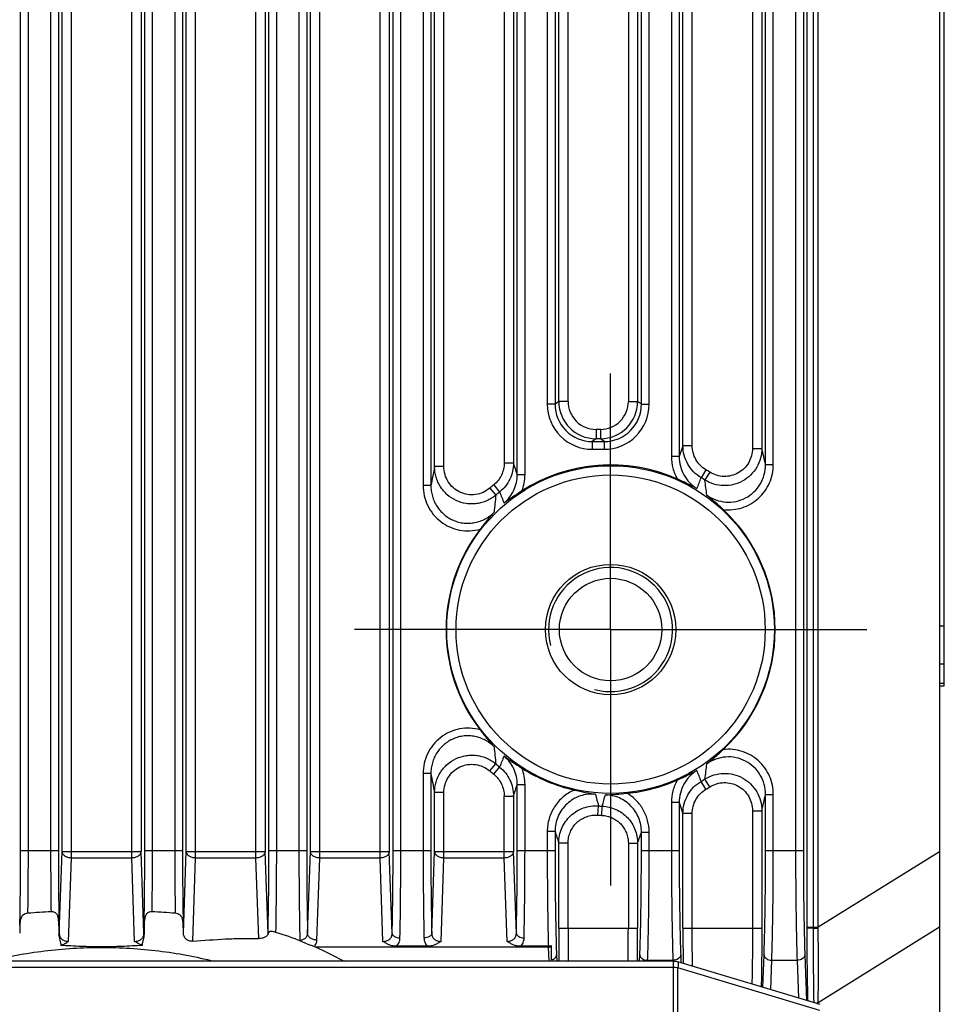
# Model space of a CAD drawing. Header units: millimetres. Extents: x 29 to 359, y 24 to 268.
# Tile 13 of 17: x 329 to 358, y 170 to 202. Entities that reach past the tile are written whole.
import ezdxf

# ---------------------------------------------------------------- set-up
doc = ezdxf.new("R2010")
doc.units = ezdxf.units.MM
doc.header["$LTSCALE"] = 23.1
doc.layers.add('00_COMPONENTS', color=7, linetype='CONTINUOUS')
doc.layers.add('03_ALL_AXES', color=7, linetype='CONTINUOUS')

msp = doc.modelspace()

# ---------------------------------------------------------------- linework, layer by layer
at = {"layer": '00_COMPONENTS'}
for p, q in [((358.18, 239.262), (358.18, 163.262)), ((354.27, 172.742), (354.27, 233.7)), ((330.21, 174.971), (330.21, 232.378)), ((332.151, 174.971), (332.151, 232.378)), ((334.21, 174.971), (334.21, 232.378)), ((336.151, 174.971), (336.151, 232.378)), ((338.21, 174.971), (338.21, 232.378)), ((340.151, 174.971), (340.151, 232.378)), ((354.115, 172.742), (354.115, 232.382)), ((329.91, 175.184), (329.91, 231.675)), ((332.451, 231.675), (332.451, 175.184)), ((333.91, 175.184), (333.91, 231.675)), ((336.451, 231.675), (336.451, 175.184)), ((337.91, 175.184), (337.91, 231.675)), ((340.451, 231.675), (340.451, 175.184)), ((353.911, 172.742), (353.911, 231.717)), ((328.572, 175.212), (328.572, 225.487)), ((328.822, 175.212), (328.822, 225.487)), ((329.539, 225.487), (329.539, 175.212)), ((329.789, 225.487), (329.789, 175.212)), ((332.572, 175.212), (332.572, 225.487)), ((332.822, 175.212), (332.822, 225.487)), ((333.539, 225.487), (333.539, 175.212)), ((333.789, 225.487), (333.789, 175.212)), ((336.572, 175.212), (336.572, 225.487)), ((336.822, 175.212), (336.822, 225.487)), ((337.539, 225.487), (337.539, 175.212)), ((337.789, 225.487), (337.789, 175.212)), ((340.572, 175.212), (340.572, 225.487)), ((340.822, 175.212), (340.822, 225.487)), ((353.539, 225.487), (353.539, 175.212)), ((353.789, 225.487), (353.789, 175.212)), ((358.33, 180.514), (358.33, 221.941)), ((341.539, 215.69), (341.539, 186.975)), ((341.789, 215.69), (341.789, 186.975)), ((341.91, 187.581), (341.91, 215.084)), ((342.21, 187.581), (342.21, 215.084)), ((344.572, 187.326), (344.572, 215.338)), ((344.822, 187.326), (344.822, 215.338)), ((344.151, 214.966), (344.151, 187.699)), ((344.451, 214.966), (344.451, 187.699)), ((349.539, 214.762), (349.539, 187.903)), ((349.789, 214.762), (349.789, 187.903)), ((352.572, 187.648), (352.572, 215.016)), ((352.822, 187.648), (352.822, 215.016)), ((352.151, 214.496), (352.151, 188.168)), ((352.451, 214.496), (352.451, 188.168)), ((349.91, 188.255), (349.91, 214.409)), ((350.21, 188.255), (350.21, 214.409)), ((345.539, 213.077), (345.539, 189.588)), ((345.789, 213.077), (345.789, 189.588)), ((345.91, 189.679), (345.91, 212.986)), ((346.21, 189.679), (346.21, 212.986)), ((348.151, 212.986), (348.151, 189.679)), ((348.451, 212.986), (348.451, 189.679)), ((348.572, 189.588), (348.572, 213.077)), ((348.822, 189.588), (348.822, 213.077)), ((345.789, 189.588), (345.539, 189.588)), ((345.91, 189.679), (345.789, 189.588)), ((346.21, 189.679), (345.91, 189.679)), ((348.151, 189.679), (348.451, 189.679)), ((348.572, 189.588), (348.451, 189.679)), ((348.572, 189.588), (348.822, 189.588)), ((347.251, 188.779), (347.11, 188.779)), ((347.11, 188.779), (347.11, 188.479)), ((347.251, 188.779), (347.251, 188.479)), ((347.11, 188.479), (346.989, 188.389)), ((347.251, 188.479), (347.11, 188.479)), ((347.372, 188.389), (347.251, 188.479)), ((346.989, 188.389), (347.372, 188.389)), ((346.989, 188.389), (346.989, 188.139)), ((346.989, 188.139), (347.372, 188.139)), ((347.372, 188.389), (347.372, 188.139)), ((349.91, 188.255), (349.789, 187.903)), ((350.21, 188.255), (349.91, 188.255)), ((352.151, 188.168), (352.451, 188.168)), ((349.789, 187.903), (349.539, 187.903)), ((342.21, 187.581), (341.91, 187.581)), ((344.151, 187.699), (344.451, 187.699)), ((350.649, 187.48), (350.496, 187.224)), ((352.572, 187.648), (352.822, 187.648)), ((344.572, 187.326), (344.822, 187.326)), ((350.776, 187.402), (350.617, 187.15)), ((341.789, 186.975), (341.539, 186.975)), ((343.688, 186.89), (343.882, 186.663)), ((343.816, 186.996), (344.003, 186.763)), ((358.33, 182.437), (358.18, 182.437)), ((358.33, 181.216), (358.18, 181.216)), ((358.18, 180.603), (358.33, 180.603)), ((358.18, 180.514), (358.33, 180.514)), ((343.688, 177.775), (343.882, 178.002)), ((341.789, 177.69), (341.539, 177.69)), ((341.539, 177.69), (341.539, 175.212)), ((341.789, 177.69), (341.789, 175.212)), ((343.816, 177.669), (344.003, 177.901)), ((344.572, 177.338), (344.822, 177.338)), ((344.572, 175.212), (344.572, 177.338)), ((344.822, 175.212), (344.822, 177.338)), ((350.649, 177.184), (350.496, 177.44)), ((350.776, 177.262), (350.617, 177.515)), ((342.21, 177.084), (341.91, 177.084)), ((341.91, 175.184), (341.91, 177.084)), ((342.21, 174.971), (342.21, 177.084)), ((352.572, 177.016), (352.822, 177.016)), ((352.572, 175.212), (352.572, 177.016)), ((352.822, 175.212), (352.822, 177.016)), ((344.151, 176.966), (344.451, 176.966)), ((344.151, 174.971), (344.151, 176.966)), ((344.451, 176.966), (344.451, 175.184)), ((349.789, 176.762), (349.539, 176.762)), ((349.539, 176.762), (349.539, 175.212)), ((349.789, 176.762), (349.789, 175.212)), ((349.789, 176.762), (349.91, 176.409)), ((347.169, 176.353), (347.189, 176.651)), ((347.296, 176.346), (347.31, 176.644)), ((350.21, 176.409), (349.91, 176.409)), ((349.91, 172.712), (349.91, 176.409)), ((350.21, 172.712), (350.21, 176.409)), ((352.151, 176.496), (352.451, 176.496)), ((352.151, 176.496), (352.151, 172.712)), ((352.451, 176.496), (352.451, 172.712)), ((345.789, 175.829), (345.539, 175.829)), ((345.539, 175.829), (345.539, 175.212)), ((345.789, 175.829), (345.789, 175.212)), ((348.451, 175.445), (348.572, 175.805)), ((348.572, 175.805), (348.822, 175.805)), ((348.572, 175.212), (348.572, 175.805)), ((348.822, 175.212), (348.822, 175.805)), ((346.21, 175.454), (345.91, 175.454)), ((345.91, 172.712), (345.91, 175.454)), ((346.21, 172.712), (346.21, 175.454)), ((348.151, 175.445), (348.451, 175.445)), ((348.151, 175.445), (348.151, 172.712)), ((348.451, 175.445), (348.451, 172.712)), ((328.572, 175.212), (329.789, 175.212)), ((329.818, 172.538), (329.91, 175.184)), ((329.91, 175.184), (332.451, 175.184)), ((332.543, 172.538), (332.451, 175.184)), ((332.572, 175.212), (333.789, 175.212)), ((333.818, 172.551), (333.91, 175.184)), ((333.91, 175.184), (336.451, 175.184)), ((336.543, 172.538), (336.451, 175.184)), ((336.572, 175.212), (337.789, 175.212)), ((337.818, 172.538), (337.91, 175.184)), ((337.91, 175.184), (340.451, 175.184)), ((340.543, 172.538), (340.451, 175.184)), ((340.572, 175.212), (341.789, 175.212)), ((341.818, 172.538), (341.91, 175.184)), ((341.91, 175.184), (344.451, 175.184)), ((344.543, 172.538), (344.451, 175.184)), ((344.572, 175.212), (345.789, 175.212)), ((348.572, 175.212), (349.789, 175.212)), ((352.572, 175.212), (353.789, 175.212)), ((358.18, 175.172), (354.27, 172.742)), ((330.116, 172.286), (330.21, 174.971)), ((332.151, 174.971), (330.21, 174.971)), ((332.245, 172.286), (332.151, 174.971)), ((334.116, 172.29), (334.21, 174.971)), ((336.151, 174.971), (334.21, 174.971)), ((336.242, 172.379), (336.151, 174.971)), ((338.117, 172.326), (338.21, 174.971)), ((340.151, 174.971), (338.21, 174.971)), ((340.245, 172.286), (340.151, 174.971)), ((342.116, 172.286), (342.21, 174.971)), ((344.151, 174.971), (342.21, 174.971)), ((344.245, 172.286), (344.151, 174.971)), ((345.91, 172.712), (348.451, 172.712)), ((349.91, 172.712), (352.451, 172.712)), ((353.911, 172.742), (354.27, 172.742)), ((353.911, 172.711), (353.911, 172.742)), ((354.115, 172.711), (354.27, 172.711)), ((358.18, 172.74), (354.27, 170.31)), ((345.573, 172.1), (338.083, 172.1)), ((341.676, 172.126), (340.684, 172.126)), ((345.574, 172.126), (344.684, 172.126)), ((345.573, 172.1), (345.589, 171.643)), ((345.68, 171.691), (345.68, 172.142)), ((349.607, 171.643), (312.754, 171.643)), ((345.837, 171.853), (345.845, 171.643)), ((348.516, 171.643), (348.523, 171.853)), ((348.772, 171.643), (348.773, 171.676)), ((348.773, 171.676), (349.588, 171.676)), ((349.588, 171.676), (349.589, 171.642)), ((349.607, 154.696), (349.607, 171.643)), ((349.837, 171.853), (349.847, 171.593)), ((352.487, 170.801), (352.523, 171.853)), ((352.74, 170.725), (352.773, 171.676)), ((352.773, 171.676), (353.588, 171.676)), ((353.588, 171.676), (353.63, 170.458)), ((353.837, 171.853), (353.889, 170.381)), ((349.607, 171.443), (312.754, 171.443)), ((354.324, 170.058), (349.751, 171.43)), ((349.751, 154.896), (349.751, 171.43)), ((354.27, 170.266), (354.27, 170.31))]:
    msp.add_line(p, q, dxfattribs=at)
for points in [[(349.751, 171.622), (349.746, 171.624), (349.727, 171.629), (349.708, 171.633), (349.689, 171.636), (349.67, 171.639), (349.651, 171.641), (349.632, 171.642), (349.613, 171.643), (349.607, 171.643)], [(354.328, 170.249), (349.751, 171.622)]]:
    msp.add_lwpolyline(points, dxfattribs=at)
for radius in [5.278, 4.98, 2.1, 1.65]:
    msp.add_circle((347.58, 182.332), radius, dxfattribs=at)
for centre, radius, start, end in [((346.988, 189.588), 1.449, 179.9981, 270.0189), ((346.988, 189.588), 1.199, 179.9864, 270.0377), ((347.11, 189.679), 1.2, 180.0121, 269.9964), ((347.109, 189.679), 0.899, 179.9981, 270.0189), ((347.251, 189.679), 1.2, 270.0036, 359.9879), ((347.252, 189.679), 0.899, 269.9811, 0.0019), ((347.373, 189.588), 1.449, 269.9811, 0.0019), ((347.373, 189.588), 1.199, 269.9623, 0.0136), ((308.142, 177.572), 45.558, 12.7786, 13.4501), ((380.208, 179.608), 39.118, 168.2408, 169.1458), ((227.597, 149.505), 122.937, 17.91711, 18.09974), ((347.58, 182.332), 5.303, 66.0756, 122.5958), ((347.58, 182.332), 5.993, 57.7724, 59.2037), ((343.36, 187.326), 1.462, 338.9092, 0.0095), ((240.708, 229.325), 117.584, 338.83695, 339.01939), ((347.58, 182.332), 5.695, 57.7724, 59.2037), ((347.58, 182.332), 5.993, 128.9122, 130.4983), ((323.69, 183.36), 27.192, 6.9757, 8.011), ((372.177, 183.505), 28.471, 173.6319, 174.7501), ((347.58, 182.332), 5.695, 128.9122, 130.4983), ((437.794, 223.627), 100.775, 201.4569, 201.67722), ((347.58, 182.332), 5.303, 313.177, 46.823), ((347.58, 182.332), 5.303, 142.4173, 217.5827), ((347.58, 182.332), 2, 255, 195), ((371.967, 181.138), 28.26, 185.2458, 186.3723), ((347.58, 182.332), 5.695, 229.5017, 231.0878), ((439.886, 140.211), 103.024, 158.32518, 158.5407), ((323.304, 181.355), 27.582, 351.9963, 353.017), ((379.4, 184.895), 38.295, 190.8444, 191.769), ((347.58, 182.332), 5.993, 229.5017, 231.0878), ((343.36, 177.339), 1.462, 359.9905, 21.0908), ((347.58, 182.332), 5.303, 237.4042, 257.2108), ((243.67, 136.481), 114.409, 20.97808, 21.16558), ((223.896, 216.362), 126.829, 341.90306, 342.08009), ((347.58, 182.332), 5.303, 275.75, 293.9244), ((347.58, 182.332), 5.695, 300.7963, 302.2276), ((388.307, 187.246), 42.461, 193.9243, 194.4496), ((290.099, 193.033), 59.512, 344.01471, 344.37978), ((347.58, 182.332), 5.993, 300.7963, 302.2276), ((307.169, 187.32), 46.558, 346.5571, 347.2142), ((347.58, 182.332), 5.695, 266.0596, 267.2819), ((347.58, 182.332), 5.993, 266.0596, 267.2819), ((486.488, 221.024), 147.78, 197.80794, 197.96089), ((330.684, 150.725), 22.543, 92.8781, 94.7754), ((331.676, 150.725), 22.543, 85.2246, 87.1219), ((353.944, 172.045), 25.407, 178.2851, 178.8596), ((310.121, 172.088), 23.702, 1.1198, 1.7355), ((332.979, 160.47), 12.694, 68.56, 72.4991), ((449.698, 172.698), 103.788, 179.99215, 180.58226), ((433.485, 172.695), 87.275, 179.98895, 180.69071), ((258.72, 172.708), 89.431, 359.31774, 0.00259), ((242.507, 172.709), 105.944, 359.42376, 0.00184), ((453.001, 172.695), 103.091, 179.99039, 180.62381), ((342.587, 172.742), 11.529, 359.8476, 360), ((348.471, 172.694), 5.799, 0.1649, 0.4761), ((336.281, 172.543), 0.263, 352.8213, 359.0569), ((336.625, 172.543), 0.0814, 182.9747, 191.8618), ((337.016, 169.089), 3.194, 70.4936, 71.5495), ((351.297, 170.345), 2.972, 359.335, 359.7697)]:
    msp.add_arc(centre, radius, start, end, dxfattribs=at)
msp.add_ellipse((345.573, 172.277), major_axis=(0.25, 0), ratio=0.706891, start_param=-1.570796, end_param=-1.12586, dxfattribs=at)
for points, knots in [([(350.496, 187.224), (350.407, 187.277), (350.243, 187.406), (350.055, 187.656), (349.937, 187.945), (349.91, 188.152), (349.91, 188.255)], [0, 0, 0, 0, 0.250025, 0.500035, 0.750025, 1, 1, 1, 1]), ([(350.649, 187.48), (350.582, 187.52), (350.459, 187.617), (350.318, 187.805), (350.23, 188.022), (350.21, 188.178), (350.21, 188.255)], [0, 0, 0, 0, 0.249992, 0.499988, 0.74999, 1, 1, 1, 1]), ([(352.451, 188.168), (352.451, 188.062), (352.422, 187.849), (352.298, 187.552), (352.1, 187.298), (351.842, 187.105), (351.542, 186.987), (351.221, 186.953), (350.903, 187.004), (350.707, 187.093), (350.617, 187.15)], [0, 0, 0, 0, 0.124961, 0.249937, 0.374933, 0.499945, 0.624967, 0.749989, 0.875002, 1, 1, 1, 1]), ([(352.151, 188.168), (352.151, 188.089), (352.13, 187.928), (352.037, 187.705), (351.889, 187.513), (351.696, 187.368), (351.471, 187.279), (351.23, 187.253), (350.991, 187.292), (350.844, 187.359), (350.776, 187.402)], [0, 0, 0, 0, 0.125012, 0.250019, 0.375021, 0.500017, 0.625009, 0.750002, 0.874997, 1, 1, 1, 1]), ([(349.539, 187.903), (349.539, 187.777), (349.572, 187.524), (349.668, 187.288), (349.731, 187.179)], [0, 0, 0, 0, 0.500007, 1, 1, 1, 1]), ([(349.789, 187.903), (349.789, 187.801), (349.815, 187.595), (349.929, 187.307), (350.113, 187.058), (350.274, 186.928), (350.361, 186.875)], [0, 0, 0, 0, 0.249991, 0.499988, 0.749991, 1, 1, 1, 1]), ([(343.882, 186.663), (343.839, 186.626), (343.747, 186.558), (343.596, 186.478), (343.436, 186.419), (343.268, 186.384), (343.098, 186.373), (342.871, 186.391), (342.595, 186.475), (342.355, 186.632), (342.195, 186.795), (342.094, 186.932), (342.013, 187.083), (341.954, 187.243), (341.918, 187.41), (341.91, 187.524), (341.91, 187.581)], [0, 0, 0, 0, 0.06253, 0.125066, 0.18761, 0.250159, 0.312714, 0.375271, 0.500066, 0.62485, 0.687392, 0.749927, 0.812454, 0.874974, 0.937488, 1, 1, 1, 1]), ([(343.688, 186.89), (343.624, 186.834), (343.478, 186.741), (343.229, 186.669), (342.97, 186.671), (342.722, 186.747), (342.506, 186.89), (342.339, 187.088), (342.234, 187.324), (342.21, 187.495), (342.21, 187.581)], [0, 0, 0, 0, 0.125005, 0.25, 0.374989, 0.499976, 0.624969, 0.74997, 0.87498, 1, 1, 1, 1]), ([(344.151, 187.699), (344.151, 187.632), (344.136, 187.497), (344.07, 187.306), (343.963, 187.134), (343.868, 187.038), (343.816, 186.996)], [0, 0, 0, 0, 0.250004, 0.500003, 0.749999, 1, 1, 1, 1]), ([(344.451, 187.699), (344.451, 187.61), (344.431, 187.431), (344.342, 187.176), (344.2, 186.947), (344.073, 186.819), (344.003, 186.763)], [0, 0, 0, 0, 0.249972, 0.499959, 0.749967, 1, 1, 1, 1]), ([(350.681, 186.662), (350.77, 186.599), (350.966, 186.494), (351.291, 186.424), (351.623, 186.446), (351.937, 186.558), (352.207, 186.752), (352.414, 187.013), (352.543, 187.319), (352.572, 187.539), (352.572, 187.648)], [0, 0, 0, 0, 0.124997, 0.250001, 0.375008, 0.500015, 0.62502, 0.750019, 0.875011, 1, 1, 1, 1]), ([(351.209, 186.199), (351.31, 186.187), (351.516, 186.185), (351.817, 186.246), (352.099, 186.371), (352.348, 186.552), (352.554, 186.781), (352.707, 187.049), (352.801, 187.342), (352.822, 187.546), (352.822, 187.648)], [0, 0, 0, 0, 0.124995, 0.249989, 0.374983, 0.49998, 0.62498, 0.749983, 0.874989, 1, 1, 1, 1]), ([(344.146, 186.403), (344.213, 186.459), (344.334, 186.587), (344.47, 186.813), (344.553, 187.064), (344.572, 187.239), (344.572, 187.326)], [0, 0, 0, 0, 0.250012, 0.500015, 0.750011, 1, 1, 1, 1]), ([(350.361, 186.875), (350.262, 186.928), (350.054, 187.034), (349.841, 187.13), (349.731, 187.179)], [0, 0, 0, 0, 0.483248, 1, 1, 1, 1]), ([(341.539, 186.975), (341.539, 186.863), (341.564, 186.639), (341.676, 186.32), (341.857, 186.035), (342.099, 185.798), (342.389, 185.624), (342.711, 185.522), (343.048, 185.498), (343.271, 185.535), (343.378, 185.566)], [0, 0, 0, 0, 0.125015, 0.250026, 0.375031, 0.50003, 0.625024, 0.750015, 0.875006, 1, 1, 1, 1]), ([(341.789, 186.975), (341.789, 186.916), (341.797, 186.798), (341.834, 186.624), (341.896, 186.457), (341.981, 186.301), (342.087, 186.159), (342.213, 186.034), (342.357, 185.929), (342.514, 185.847), (342.683, 185.789), (342.858, 185.758), (343.035, 185.753), (343.212, 185.775), (343.383, 185.822), (343.545, 185.895), (343.695, 185.991), (343.784, 186.068), (343.826, 186.11)], [0, 0, 0, 0, 0.062481, 0.124963, 0.18745, 0.249942, 0.312439, 0.374941, 0.437448, 0.499958, 0.562471, 0.624985, 0.687498, 0.750008, 0.812515, 0.875017, 0.937511, 1, 1, 1, 1]), ([(344.724, 186.8), (344.622, 186.735), (344.426, 186.607), (344.236, 186.471), (344.146, 186.403)], [0, 0, 0, 0, 0.516729, 1, 1, 1, 1]), ([(351.209, 186.199), (351.121, 186.282), (350.948, 186.44), (350.77, 186.592), (350.681, 186.662)], [0, 0, 0, 0, 0.516579, 1, 1, 1, 1]), ([(343.826, 186.11), (343.75, 186.026), (343.597, 185.847), (343.452, 185.662), (343.378, 185.566)], [0, 0, 0, 0, 0.483555, 1, 1, 1, 1]), ([(343.378, 179.098), (343.271, 179.129), (343.048, 179.166), (342.711, 179.142), (342.389, 179.04), (342.099, 178.866), (341.857, 178.63), (341.676, 178.344), (341.564, 178.026), (341.539, 177.801), (341.539, 177.69)], [0, 0, 0, 0, 0.124993, 0.249984, 0.374975, 0.499969, 0.624968, 0.749973, 0.874984, 1, 1, 1, 1]), ([(343.826, 178.555), (343.784, 178.596), (343.695, 178.674), (343.545, 178.769), (343.383, 178.842), (343.212, 178.89), (343.035, 178.912), (342.858, 178.907), (342.683, 178.875), (342.514, 178.817), (342.357, 178.735), (342.213, 178.63), (342.087, 178.505), (341.981, 178.363), (341.896, 178.207), (341.834, 178.04), (341.797, 177.867), (341.789, 177.749), (341.789, 177.69)], [0, 0, 0, 0, 0.06249, 0.124986, 0.187487, 0.249993, 0.312503, 0.375015, 0.437529, 0.500041, 0.562552, 0.625059, 0.687561, 0.750058, 0.81255, 0.875037, 0.937519, 1, 1, 1, 1]), ([(343.378, 179.098), (343.452, 179.002), (343.597, 178.817), (343.75, 178.639), (343.826, 178.555)], [0, 0, 0, 0, 0.516446, 1, 1, 1, 1]), ([(341.91, 177.084), (341.91, 177.141), (341.918, 177.254), (341.954, 177.421), (342.013, 177.582), (342.094, 177.732), (342.195, 177.87), (342.355, 178.032), (342.595, 178.19), (342.871, 178.273), (343.098, 178.291), (343.268, 178.28), (343.436, 178.245), (343.596, 178.187), (343.747, 178.106), (343.839, 178.039), (343.882, 178.002)], [0, 0, 0, 0, 0.06251, 0.125024, 0.187544, 0.250071, 0.312606, 0.375148, 0.499931, 0.624726, 0.687284, 0.749838, 0.812388, 0.874932, 0.937468, 1, 1, 1, 1]), ([(350.681, 178.002), (350.77, 178.073), (350.948, 178.224), (351.121, 178.383), (351.209, 178.465)], [0, 0, 0, 0, 0.483421, 1, 1, 1, 1]), ([(352.822, 177.016), (352.822, 177.118), (352.801, 177.323), (352.707, 177.616), (352.554, 177.883), (352.348, 178.113), (352.099, 178.294), (351.817, 178.418), (351.516, 178.48), (351.31, 178.477), (351.209, 178.465)], [0, 0, 0, 0, 0.125009, 0.250016, 0.375019, 0.500018, 0.625015, 0.75001, 0.875005, 1, 1, 1, 1]), ([(342.21, 177.084), (342.21, 177.169), (342.234, 177.34), (342.339, 177.577), (342.506, 177.775), (342.722, 177.918), (342.97, 177.993), (343.229, 177.995), (343.478, 177.923), (343.624, 177.83), (343.688, 177.775)], [0, 0, 0, 0, 0.125018, 0.250028, 0.375029, 0.500021, 0.625009, 0.749998, 0.874993, 1, 1, 1, 1]), ([(344.146, 178.262), (344.236, 178.193), (344.426, 178.058), (344.622, 177.93), (344.724, 177.865)], [0, 0, 0, 0, 0.483271, 1, 1, 1, 1]), ([(344.572, 177.338), (344.572, 177.426), (344.553, 177.601), (344.47, 177.851), (344.334, 178.077), (344.213, 178.205), (344.146, 178.262)], [0, 0, 0, 0, 0.249988, 0.499984, 0.749989, 1, 1, 1, 1]), ([(352.572, 177.016), (352.572, 177.126), (352.543, 177.346), (352.414, 177.652), (352.207, 177.912), (351.937, 178.106), (351.623, 178.219), (351.291, 178.24), (350.966, 178.17), (350.77, 178.066), (350.681, 178.002)], [0, 0, 0, 0, 0.124988, 0.24998, 0.374979, 0.499984, 0.624992, 0.749999, 0.875004, 1, 1, 1, 1]), ([(343.816, 177.669), (343.868, 177.627), (343.963, 177.531), (344.07, 177.359), (344.136, 177.167), (344.151, 177.033), (344.151, 176.966)], [0, 0, 0, 0, 0.249993, 0.499988, 0.749988, 1, 1, 1, 1]), ([(344.003, 177.901), (344.073, 177.845), (344.2, 177.717), (344.342, 177.488), (344.431, 177.234), (344.451, 177.055), (344.451, 176.966)], [0, 0, 0, 0, 0.250025, 0.500032, 0.75002, 1, 1, 1, 1]), ([(349.731, 177.485), (349.841, 177.534), (350.054, 177.631), (350.262, 177.736), (350.361, 177.79)], [0, 0, 0, 0, 0.516753, 1, 1, 1, 1]), ([(350.361, 177.79), (350.274, 177.736), (350.113, 177.606), (349.929, 177.357), (349.815, 177.069), (349.789, 176.864), (349.789, 176.762)], [0, 0, 0, 0, 0.250008, 0.500009, 0.750004, 1, 1, 1, 1]), ([(350.617, 177.515), (350.707, 177.571), (350.903, 177.66), (351.221, 177.712), (351.542, 177.677), (351.842, 177.559), (352.1, 177.366), (352.298, 177.112), (352.422, 176.815), (352.451, 176.602), (352.451, 176.496)], [0, 0, 0, 0, 0.124996, 0.250009, 0.375032, 0.500054, 0.625066, 0.750061, 0.875038, 1, 1, 1, 1]), ([(349.731, 177.485), (349.668, 177.376), (349.572, 177.14), (349.539, 176.888), (349.539, 176.762)], [0, 0, 0, 0, 0.499987, 1, 1, 1, 1]), ([(349.91, 176.409), (349.91, 176.512), (349.937, 176.719), (350.055, 177.009), (350.243, 177.259), (350.407, 177.388), (350.496, 177.44)], [0, 0, 0, 0, 0.249973, 0.499963, 0.749972, 1, 1, 1, 1]), ([(350.776, 177.262), (350.844, 177.305), (350.991, 177.372), (351.23, 177.412), (351.471, 177.386), (351.696, 177.297), (351.889, 177.151), (352.037, 176.96), (352.13, 176.736), (352.151, 176.576), (352.151, 176.496)], [0, 0, 0, 0, 0.125001, 0.249997, 0.374989, 0.499982, 0.624978, 0.749979, 0.874987, 1, 1, 1, 1]), ([(346.407, 177.161), (346.342, 177.133), (346.218, 177.068), (346.048, 176.943), (345.898, 176.795), (345.77, 176.627), (345.668, 176.443), (345.594, 176.245), (345.549, 176.039), (345.539, 175.899), (345.539, 175.829)], [0, 0, 0, 0, 0.124998, 0.249996, 0.374994, 0.499993, 0.624992, 0.749992, 0.874994, 1, 1, 1, 1]), ([(347.094, 177.028), (347.011, 177.036), (346.844, 177.034), (346.599, 176.979), (346.371, 176.874), (346.17, 176.724), (346.005, 176.536), (345.881, 176.317), (345.806, 176.078), (345.789, 175.912), (345.789, 175.829)], [0, 0, 0, 0, 0.125004, 0.25001, 0.375016, 0.50002, 0.62502, 0.750016, 0.875008, 1, 1, 1, 1]), ([(346.407, 177.161), (346.524, 177.135), (346.752, 177.085), (346.982, 177.045), (347.094, 177.028)], [0, 0, 0, 0, 0.516744, 1, 1, 1, 1]), ([(347.414, 177.009), (347.526, 177.011), (347.759, 177.023), (347.992, 177.044), (348.112, 177.056)], [0, 0, 0, 0, 0.483244, 1, 1, 1, 1]), ([(348.572, 175.805), (348.572, 175.882), (348.558, 176.036), (348.492, 176.259), (348.386, 176.465), (348.242, 176.648), (348.066, 176.799), (347.864, 176.913), (347.644, 176.987), (347.49, 177.006), (347.414, 177.009)], [0, 0, 0, 0, 0.124988, 0.249981, 0.374977, 0.499977, 0.624981, 0.749987, 0.874995, 1, 1, 1, 1]), ([(348.822, 175.805), (348.822, 175.93), (348.789, 176.182), (348.647, 176.533), (348.419, 176.836), (348.219, 176.993), (348.112, 177.056)], [0, 0, 0, 0, 0.250009, 0.500012, 0.750008, 1, 1, 1, 1]), ([(350.21, 176.409), (350.21, 176.486), (350.23, 176.642), (350.318, 176.86), (350.459, 177.047), (350.582, 177.145), (350.649, 177.184)], [0, 0, 0, 0, 0.250007, 0.500009, 0.750006, 1, 1, 1, 1]), ([(345.91, 175.454), (345.91, 175.535), (345.927, 175.699), (346.001, 175.934), (346.122, 176.15), (346.284, 176.336), (346.48, 176.486), (346.703, 176.592), (346.943, 176.651), (347.108, 176.656), (347.189, 176.651)], [0, 0, 0, 0, 0.124976, 0.249959, 0.374952, 0.499953, 0.624961, 0.749973, 0.874987, 1, 1, 1, 1]), ([(347.31, 176.644), (347.386, 176.64), (347.538, 176.618), (347.754, 176.543), (347.953, 176.428), (348.126, 176.278), (348.267, 176.097), (348.372, 175.893), (348.436, 175.674), (348.451, 175.521), (348.451, 175.445)], [0, 0, 0, 0, 0.125012, 0.250025, 0.375037, 0.500044, 0.625044, 0.750037, 0.875022, 1, 1, 1, 1]), ([(346.21, 175.454), (346.21, 175.515), (346.222, 175.638), (346.278, 175.815), (346.368, 175.977), (346.489, 176.117), (346.637, 176.229), (346.804, 176.309), (346.984, 176.353), (347.107, 176.358), (347.169, 176.353)], [0, 0, 0, 0, 0.125004, 0.250006, 0.375007, 0.500006, 0.625004, 0.750001, 0.874998, 1, 1, 1, 1]), ([(347.296, 176.346), (347.353, 176.343), (347.467, 176.327), (347.629, 176.27), (347.778, 176.184), (347.908, 176.071), (348.014, 175.935), (348.092, 175.782), (348.14, 175.617), (348.151, 175.502), (348.151, 175.445)], [0, 0, 0, 0, 0.124998, 0.249996, 0.374995, 0.499994, 0.624993, 0.749994, 0.874996, 1, 1, 1, 1]), ([(328.549, 172.805), (328.557, 173.192), (328.568, 173.994), (328.572, 174.796), (328.572, 175.212)], [0, 0, 0, 0, 0.481828, 1, 1, 1, 1]), ([(328.808, 173.19), (328.813, 173.519), (328.82, 174.193), (328.822, 174.868), (328.822, 175.212)], [0, 0, 0, 0, 0.488964, 1, 1, 1, 1]), ([(329.539, 175.212), (329.539, 174.876), (329.541, 174.219), (329.548, 173.561), (329.552, 173.24)], [0, 0, 0, 0, 0.510454, 1, 1, 1, 1]), ([(329.789, 175.212), (329.789, 174.746), (329.793, 173.854), (329.808, 172.963), (329.818, 172.538)], [0, 0, 0, 0, 0.523192, 1, 1, 1, 1]), ([(330.21, 174.971), (330.172, 174.972), (330.098, 174.983), (330.014, 175.022), (329.963, 175.065), (329.934, 175.102), (329.915, 175.142), (329.91, 175.17), (329.91, 175.184)], [0, 0, 0, 0, 0.285445, 0.5522, 0.674745, 0.789246, 0.896839, 1, 1, 1, 1]), ([(332.451, 175.184), (332.45, 175.17), (332.445, 175.142), (332.427, 175.102), (332.398, 175.065), (332.346, 175.022), (332.263, 174.983), (332.189, 174.972), (332.151, 174.971)], [0, 0, 0, 0, 0.103161, 0.210754, 0.325255, 0.4478, 0.714555, 1, 1, 1, 1]), ([(332.543, 172.538), (332.553, 172.963), (332.568, 173.854), (332.572, 174.746), (332.572, 175.212)], [0, 0, 0, 0, 0.476804, 1, 1, 1, 1]), ([(332.808, 173.24), (332.813, 173.561), (332.82, 174.219), (332.822, 174.876), (332.822, 175.212)], [0, 0, 0, 0, 0.489542, 1, 1, 1, 1]), ([(333.539, 175.212), (333.539, 174.868), (333.541, 174.193), (333.548, 173.519), (333.553, 173.19)], [0, 0, 0, 0, 0.511032, 1, 1, 1, 1]), ([(333.789, 175.212), (333.789, 174.796), (333.792, 173.994), (333.804, 173.192), (333.812, 172.805)], [0, 0, 0, 0, 0.518167, 1, 1, 1, 1]), ([(334.21, 174.971), (334.172, 174.972), (334.098, 174.983), (334.014, 175.022), (333.963, 175.065), (333.934, 175.102), (333.915, 175.142), (333.91, 175.17), (333.91, 175.184)], [0, 0, 0, 0, 0.285445, 0.5522, 0.674745, 0.789246, 0.896839, 1, 1, 1, 1]), ([(336.451, 175.184), (336.45, 175.17), (336.445, 175.142), (336.427, 175.102), (336.398, 175.065), (336.346, 175.022), (336.263, 174.983), (336.189, 174.972), (336.151, 174.971)], [0, 0, 0, 0, 0.103161, 0.210754, 0.325255, 0.4478, 0.714555, 1, 1, 1, 1]), ([(336.543, 172.538), (336.553, 172.963), (336.568, 173.854), (336.572, 174.746), (336.572, 175.212)], [0, 0, 0, 0, 0.476802, 1, 1, 1, 1]), ([(336.797, 172.577), (336.806, 172.998), (336.818, 173.877), (336.822, 174.755), (336.822, 175.212)], [0, 0, 0, 0, 0.480102, 1, 1, 1, 1]), ([(337.539, 175.212), (337.539, 174.708), (337.544, 173.746), (337.559, 172.784), (337.569, 172.327)], [0, 0, 0, 0, 0.524595, 1, 1, 1, 1]), ([(337.789, 175.212), (337.789, 174.746), (337.793, 173.854), (337.808, 172.963), (337.818, 172.538)], [0, 0, 0, 0, 0.523198, 1, 1, 1, 1]), ([(338.21, 174.971), (338.172, 174.972), (338.098, 174.983), (338.014, 175.022), (337.963, 175.065), (337.934, 175.102), (337.915, 175.142), (337.91, 175.17), (337.91, 175.184)], [0, 0, 0, 0, 0.285445, 0.5522, 0.674745, 0.789246, 0.896839, 1, 1, 1, 1]), ([(340.451, 175.184), (340.45, 175.17), (340.445, 175.142), (340.427, 175.102), (340.398, 175.065), (340.346, 175.022), (340.263, 174.983), (340.189, 174.972), (340.151, 174.971)], [0, 0, 0, 0, 0.103161, 0.210754, 0.325255, 0.4478, 0.714555, 1, 1, 1, 1]), ([(340.543, 172.538), (340.553, 172.963), (340.568, 173.854), (340.572, 174.746), (340.572, 175.212)], [0, 0, 0, 0, 0.4768, 1, 1, 1, 1]), ([(340.793, 172.398), (340.803, 172.845), (340.817, 173.783), (340.822, 174.721), (340.822, 175.212)], [0, 0, 0, 0, 0.4768, 1, 1, 1, 1]), ([(341.539, 175.212), (341.539, 174.721), (341.544, 173.783), (341.558, 172.845), (341.568, 172.398)], [0, 0, 0, 0, 0.523197, 1, 1, 1, 1]), ([(341.789, 175.212), (341.789, 174.746), (341.793, 173.854), (341.808, 172.963), (341.818, 172.538)], [0, 0, 0, 0, 0.523196, 1, 1, 1, 1]), ([(342.21, 174.971), (342.172, 174.972), (342.098, 174.983), (342.014, 175.022), (341.963, 175.065), (341.934, 175.102), (341.915, 175.142), (341.91, 175.17), (341.91, 175.184)], [0, 0, 0, 0, 0.285445, 0.5522, 0.674745, 0.789246, 0.896839, 1, 1, 1, 1]), ([(344.451, 175.184), (344.45, 175.17), (344.445, 175.142), (344.427, 175.102), (344.398, 175.065), (344.346, 175.022), (344.263, 174.983), (344.189, 174.972), (344.151, 174.971)], [0, 0, 0, 0, 0.103161, 0.210754, 0.325255, 0.4478, 0.714555, 1, 1, 1, 1]), ([(344.543, 172.538), (344.553, 172.963), (344.568, 173.854), (344.572, 174.746), (344.572, 175.212)], [0, 0, 0, 0, 0.4768, 1, 1, 1, 1]), ([(344.793, 172.398), (344.803, 172.845), (344.817, 173.783), (344.822, 174.721), (344.822, 175.212)], [0, 0, 0, 0, 0.4768, 1, 1, 1, 1]), ([(345.539, 175.212), (345.539, 174.668), (345.543, 173.87), (345.558, 172.841), (345.568, 172.357), (345.574, 172.126)], [0, 0, 0, 0, 0.528988, 0.775185, 1, 1, 1, 1]), ([(345.789, 175.212), (345.789, 174.903), (345.791, 174.297), (345.8, 173.417), (345.815, 172.607), (345.829, 172.093), (345.837, 171.853)], [0, 0, 0, 0, 0.275889, 0.541174, 0.785669, 1, 1, 1, 1]), ([(348.523, 171.853), (348.532, 172.093), (348.546, 172.607), (348.561, 173.417), (348.57, 174.297), (348.572, 174.903), (348.572, 175.212)], [0, 0, 0, 0, 0.21433, 0.458824, 0.724109, 1, 1, 1, 1]), ([(348.773, 171.676), (348.782, 171.929), (348.796, 172.47), (348.811, 173.323), (348.82, 174.249), (348.822, 174.887), (348.822, 175.212)], [0, 0, 0, 0, 0.214328, 0.458822, 0.724108, 1, 1, 1, 1]), ([(349.539, 175.212), (349.539, 174.887), (349.541, 174.249), (349.55, 173.323), (349.565, 172.47), (349.579, 171.929), (349.588, 171.676)], [0, 0, 0, 0, 0.275889, 0.541175, 0.78567, 1, 1, 1, 1]), ([(349.789, 175.212), (349.789, 174.903), (349.791, 174.297), (349.8, 173.417), (349.815, 172.607), (349.829, 172.093), (349.837, 171.853)], [0, 0, 0, 0, 0.275888, 0.541173, 0.785668, 1, 1, 1, 1]), ([(352.523, 171.853), (352.532, 172.093), (352.546, 172.607), (352.561, 173.417), (352.57, 174.297), (352.572, 174.903), (352.572, 175.212)], [0, 0, 0, 0, 0.21433, 0.458824, 0.724109, 1, 1, 1, 1]), ([(352.773, 171.676), (352.782, 171.929), (352.796, 172.47), (352.811, 173.323), (352.82, 174.249), (352.822, 174.887), (352.822, 175.212)], [0, 0, 0, 0, 0.214328, 0.458822, 0.724108, 1, 1, 1, 1]), ([(353.539, 175.212), (353.539, 174.887), (353.541, 174.249), (353.55, 173.323), (353.565, 172.47), (353.579, 171.929), (353.588, 171.676)], [0, 0, 0, 0, 0.275889, 0.541175, 0.78567, 1, 1, 1, 1]), ([(353.789, 175.212), (353.789, 174.903), (353.791, 174.297), (353.8, 173.417), (353.815, 172.607), (353.829, 172.093), (353.837, 171.853)], [0, 0, 0, 0, 0.275888, 0.541173, 0.785668, 1, 1, 1, 1]), ([(329.808, 172.504), (329.81, 172.545), (329.812, 172.626), (329.81, 172.745), (329.807, 172.858), (329.8, 172.964), (329.787, 173.047), (329.768, 173.108), (329.747, 173.15), (329.716, 173.188), (329.673, 173.219), (329.617, 173.238), (329.575, 173.241), (329.552, 173.24)], [0, 0, 0, 0, 0.14187, 0.277774, 0.406588, 0.527329, 0.639495, 0.692831, 0.745329, 0.798972, 0.857305, 0.924449, 1, 1, 1, 1]), ([(332.808, 173.24), (332.786, 173.241), (332.744, 173.238), (332.688, 173.219), (332.644, 173.188), (332.614, 173.15), (332.593, 173.108), (332.579, 173.063), (332.569, 173.016), (332.56, 172.948), (332.554, 172.858), (332.551, 172.745), (332.549, 172.626), (332.551, 172.545), (332.553, 172.504)], [0, 0, 0, 0, 0.075548, 0.142689, 0.201019, 0.25466, 0.307156, 0.360489, 0.415564, 0.472721, 0.593453, 0.722257, 0.858149, 1, 1, 1, 1]), ([(328.808, 173.19), (328.779, 173.187), (328.727, 173.176), (328.661, 173.142), (328.615, 173.097), (328.585, 173.046), (328.567, 172.991), (328.557, 172.932), (328.552, 172.87), (328.55, 172.827), (328.549, 172.805)], [0, 0, 0, 0, 0.163687, 0.302726, 0.42143, 0.531227, 0.640686, 0.75432, 0.873941, 1, 1, 1, 1]), ([(333.812, 172.805), (333.811, 172.827), (333.809, 172.87), (333.804, 172.932), (333.794, 172.991), (333.776, 173.046), (333.746, 173.097), (333.7, 173.142), (333.634, 173.176), (333.582, 173.187), (333.553, 173.19)], [0, 0, 0, 0, 0.126059, 0.24568, 0.359314, 0.468773, 0.57857, 0.697274, 0.836313, 1, 1, 1, 1]), ([(336.797, 172.577), (336.779, 172.582), (336.743, 172.592), (336.691, 172.602), (336.645, 172.605), (336.608, 172.601), (336.58, 172.589), (336.561, 172.571), (336.55, 172.549), (336.546, 172.534), (336.545, 172.526)], [0, 0, 0, 0, 0.193098, 0.378319, 0.536422, 0.659916, 0.756102, 0.838219, 0.917442, 1, 1, 1, 1]), ([(350.218, 171.482), (350.217, 171.581), (350.212, 171.991), (350.21, 172.401), (350.21, 172.712)], [0, 0, 0, 0, 0.242864, 1, 1, 1, 1]), ([(352.151, 172.712), (352.151, 172.4), (352.148, 171.798), (352.139, 171.197), (352.132, 170.908)], [0, 0, 0, 0, 0.51891, 1, 1, 1, 1]), ([(352.451, 172.712), (352.451, 172.385), (352.448, 171.753), (352.439, 171.122), (352.433, 170.817)], [0, 0, 0, 0, 0.517524, 1, 1, 1, 1]), ([(354.115, 172.711), (354.089, 172.711), (354.05, 172.711), (354.002, 172.711), (353.972, 172.711), (353.948, 172.711), (353.93, 172.711), (353.918, 172.711), (353.913, 172.711), (353.911, 172.711)], [0, 0, 0, 0, 0.394017, 0.563595, 0.709553, 0.828553, 0.917869, 0.975457, 1, 1, 1, 1]), ([(353.94, 170.365), (353.935, 170.54), (353.927, 170.906), (353.915, 171.688), (353.911, 172.296), (353.911, 172.711)], [0, 0, 0, 0, 0.223301, 0.469287, 1, 1, 1, 1]), ([(354.134, 170.307), (354.13, 170.48), (354.125, 170.849), (354.12, 171.43), (354.116, 172.059), (354.115, 172.491), (354.115, 172.711)], [0, 0, 0, 0, 0.215864, 0.460605, 0.725256, 1, 1, 1, 1]), ([(354.27, 170.333), (354.27, 170.415), (354.271, 170.586), (354.275, 170.951), (354.277, 171.443), (354.274, 172.065), (354.27, 172.493), (354.27, 172.711)], [0, 0, 0, 0, 0.103706, 0.215686, 0.460246, 0.72483, 1, 1, 1, 1]), ([(329.808, 172.504), (329.807, 172.475), (329.81, 172.417), (329.827, 172.346), (329.843, 172.289), (329.855, 172.246), (329.865, 172.202), (329.866, 172.171), (329.864, 172.157)], [0, 0, 0, 0, 0.243374, 0.492448, 0.618592, 0.745445, 0.872734, 1, 1, 1, 1]), ([(329.818, 172.538), (329.817, 172.535), (329.816, 172.523), (329.812, 172.512), (329.808, 172.504)], [0, 0, 0, 0, 0.243824, 1, 1, 1, 1]), ([(329.818, 172.538), (329.818, 172.521), (329.822, 172.486), (329.839, 172.436), (329.866, 172.391), (329.917, 172.34), (330.001, 172.296), (330.077, 172.285), (330.116, 172.286)], [0, 0, 0, 0, 0.120447, 0.239617, 0.359106, 0.480712, 0.733756, 1, 1, 1, 1]), ([(329.864, 172.157), (329.91, 172.172), (329.997, 172.211), (330.077, 172.261), (330.116, 172.286)], [0, 0, 0, 0, 0.510711, 1, 1, 1, 1]), ([(332.245, 172.286), (332.283, 172.285), (332.359, 172.296), (332.444, 172.34), (332.494, 172.391), (332.522, 172.436), (332.539, 172.486), (332.543, 172.521), (332.543, 172.538)], [0, 0, 0, 0, 0.266244, 0.519288, 0.640894, 0.760383, 0.879553, 1, 1, 1, 1]), ([(332.496, 172.157), (332.45, 172.172), (332.363, 172.211), (332.284, 172.261), (332.245, 172.286)], [0, 0, 0, 0, 0.510634, 1, 1, 1, 1]), ([(332.496, 172.157), (332.495, 172.164), (332.495, 172.179), (332.497, 172.202), (332.501, 172.224), (332.508, 172.253), (332.518, 172.289), (332.534, 172.346), (332.55, 172.417), (332.554, 172.475), (332.553, 172.504)], [0, 0, 0, 0, 0.063799, 0.12763, 0.191261, 0.254884, 0.381668, 0.507754, 0.75672, 1, 1, 1, 1]), ([(332.553, 172.504), (332.551, 172.506), (332.546, 172.517), (332.544, 172.529), (332.543, 172.538)], [0, 0, 0, 0, 0.259147, 1, 1, 1, 1]), ([(334.116, 172.29), (334.097, 172.289), (334.058, 172.289), (334.001, 172.302), (333.949, 172.326), (333.904, 172.36), (333.867, 172.402), (333.84, 172.449), (333.823, 172.499), (333.818, 172.534), (333.818, 172.551)], [0, 0, 0, 0, 0.132336, 0.263124, 0.391935, 0.518515, 0.642686, 0.764311, 0.883351, 1, 1, 1, 1]), ([(334.116, 172.29), (334.469, 172.32), (335, 172.359), (335.709, 172.384), (336.064, 172.384), (336.242, 172.379)], [0, 0, 0, 0, 0.499481, 0.749679, 1, 1, 1, 1]), ([(336.541, 172.51), (336.536, 172.491), (336.515, 172.464), (336.479, 172.437), (336.442, 172.417), (336.398, 172.4), (336.331, 172.383), (336.278, 172.378), (336.242, 172.379)], [0, 0, 0, 0, 0.169011, 0.276224, 0.399116, 0.536071, 0.684288, 1, 1, 1, 1]), ([(336.544, 172.524), (336.543, 172.522), (336.544, 172.517), (336.542, 172.512), (336.541, 172.51)], [0, 0, 0, 0, 0.495036, 1, 1, 1, 1]), ([(336.545, 172.526), (336.545, 172.525), (336.545, 172.525), (336.544, 172.524), (336.544, 172.524)], [0, 0, 0, 0, 0.449602, 1, 1, 1, 1]), ([(337.569, 172.327), (337.602, 172.327), (337.666, 172.337), (337.736, 172.376), (337.777, 172.42), (337.8, 172.457), (337.814, 172.497), (337.817, 172.524), (337.818, 172.538)], [0, 0, 0, 0, 0.271253, 0.528221, 0.650433, 0.768858, 0.884848, 1, 1, 1, 1]), ([(338.027, 172.119), (337.991, 172.131), (337.919, 172.157), (337.783, 172.213), (337.685, 172.259), (337.62, 172.286)], [0, 0, 0, 0, 0.26176, 0.517298, 1, 1, 1, 1]), ([(338.117, 172.326), (338.079, 172.327), (338.005, 172.338), (337.922, 172.376), (337.87, 172.42), (337.842, 172.457), (337.823, 172.496), (337.818, 172.525), (337.818, 172.538)], [0, 0, 0, 0, 0.285444, 0.552199, 0.674745, 0.789246, 0.896838, 1, 1, 1, 1]), ([(338.027, 172.119), (338.054, 172.148), (338.088, 172.198), (338.112, 172.271), (338.117, 172.308), (338.117, 172.326)], [0, 0, 0, 0, 0.516226, 0.760644, 1, 1, 1, 1]), ([(340.245, 172.286), (340.283, 172.285), (340.359, 172.296), (340.444, 172.34), (340.494, 172.391), (340.522, 172.436), (340.539, 172.486), (340.543, 172.521), (340.543, 172.538)], [0, 0, 0, 0, 0.266258, 0.519313, 0.640912, 0.760393, 0.879555, 1, 1, 1, 1]), ([(340.684, 172.126), (340.643, 172.126), (340.56, 172.135), (340.445, 172.173), (340.341, 172.225), (340.276, 172.266), (340.245, 172.286)], [0, 0, 0, 0, 0.264447, 0.519547, 0.763492, 1, 1, 1, 1]), ([(340.543, 172.538), (340.544, 172.529), (340.548, 172.51), (340.564, 172.484), (340.588, 172.46), (340.632, 172.43), (340.701, 172.405), (340.762, 172.398), (340.793, 172.398)], [0, 0, 0, 0, 0.089272, 0.186231, 0.294809, 0.416388, 0.693915, 1, 1, 1, 1]), ([(340.684, 172.126), (340.701, 172.145), (340.732, 172.185), (340.766, 172.252), (340.787, 172.324), (340.793, 172.373), (340.793, 172.398)], [0, 0, 0, 0, 0.255609, 0.505552, 0.752703, 1, 1, 1, 1]), ([(341.818, 172.538), (341.817, 172.529), (341.813, 172.51), (341.797, 172.484), (341.773, 172.46), (341.729, 172.43), (341.66, 172.405), (341.599, 172.398), (341.568, 172.398)], [0, 0, 0, 0, 0.089272, 0.186231, 0.294809, 0.416389, 0.693915, 1, 1, 1, 1]), ([(341.568, 172.398), (341.568, 172.373), (341.574, 172.324), (341.595, 172.252), (341.629, 172.185), (341.659, 172.145), (341.676, 172.126)], [0, 0, 0, 0, 0.247287, 0.494443, 0.744389, 1, 1, 1, 1]), ([(342.116, 172.286), (342.085, 172.266), (342.02, 172.225), (341.916, 172.173), (341.801, 172.135), (341.718, 172.126), (341.676, 172.126)], [0, 0, 0, 0, 0.236509, 0.480454, 0.735554, 1, 1, 1, 1]), ([(341.818, 172.538), (341.818, 172.521), (341.822, 172.486), (341.839, 172.436), (341.866, 172.391), (341.917, 172.34), (342.001, 172.296), (342.077, 172.285), (342.116, 172.286)], [0, 0, 0, 0, 0.120449, 0.239621, 0.35911, 0.480714, 0.733757, 1, 1, 1, 1]), ([(344.245, 172.286), (344.283, 172.285), (344.359, 172.296), (344.444, 172.34), (344.494, 172.391), (344.522, 172.436), (344.539, 172.486), (344.543, 172.521), (344.543, 172.538)], [0, 0, 0, 0, 0.266242, 0.519285, 0.640892, 0.760381, 0.87955, 1, 1, 1, 1]), ([(344.684, 172.126), (344.643, 172.126), (344.56, 172.135), (344.445, 172.173), (344.341, 172.225), (344.276, 172.266), (344.245, 172.286)], [0, 0, 0, 0, 0.264447, 0.519547, 0.763491, 1, 1, 1, 1]), ([(344.543, 172.538), (344.544, 172.529), (344.548, 172.51), (344.564, 172.484), (344.588, 172.46), (344.632, 172.43), (344.701, 172.405), (344.762, 172.398), (344.793, 172.398)], [0, 0, 0, 0, 0.089272, 0.186231, 0.294809, 0.416388, 0.693915, 1, 1, 1, 1]), ([(344.684, 172.126), (344.701, 172.145), (344.732, 172.185), (344.766, 172.252), (344.787, 172.324), (344.793, 172.373), (344.793, 172.398)], [0, 0, 0, 0, 0.255614, 0.505558, 0.752712, 1, 1, 1, 1]), ([(327.551, 171.643), (328.138, 171.793), (329.343, 172.017), (331.18, 172.128), (333.018, 172.017), (334.223, 171.793), (334.81, 171.643)], [0, 0, 0, 0, 0.248151, 0.5, 0.751849, 1, 1, 1, 1]), ([(332.496, 172.157), (332.386, 172.15), (332.167, 172.136), (331.838, 172.12), (331.509, 172.111), (331.18, 172.108), (330.85, 172.111), (330.412, 172.124), (330.083, 172.142), (329.864, 172.157)], [0, 0, 0, 0, 0.124868, 0.249838, 0.374897, 0.499998, 0.6251, 0.750156, 1, 1, 1, 1]), ([(338.083, 172.1), (338.161, 172.065), (338.47, 171.921), (338.774, 171.766), (338.998, 171.643)], [0, 0, 0, 0, 0.252319, 1, 1, 1, 1]), ([(345.68, 172.142), (345.672, 172.14), (345.638, 172.13), (345.601, 172.126), (345.574, 172.126)], [0, 0, 0, 0, 0.245175, 1, 1, 1, 1]), ([(345.68, 171.691), (345.702, 171.697), (345.743, 171.714), (345.794, 171.752), (345.828, 171.799), (345.837, 171.836), (345.837, 171.853)], [0, 0, 0, 0, 0.284563, 0.545933, 0.782084, 1, 1, 1, 1]), ([(348.523, 171.853), (348.524, 171.842), (348.528, 171.818), (348.543, 171.785), (348.567, 171.755), (348.61, 171.718), (348.68, 171.686), (348.741, 171.677), (348.773, 171.676)], [0, 0, 0, 0, 0.103162, 0.210754, 0.325255, 0.447801, 0.714556, 1, 1, 1, 1]), ([(349.837, 171.853), (349.837, 171.842), (349.833, 171.818), (349.818, 171.785), (349.794, 171.755), (349.75, 171.718), (349.681, 171.686), (349.619, 171.677), (349.588, 171.676)], [0, 0, 0, 0, 0.103162, 0.210754, 0.325255, 0.447801, 0.714556, 1, 1, 1, 1]), ([(349.751, 171.43), (349.754, 171.442), (349.76, 171.465), (349.766, 171.499), (349.77, 171.531), (349.772, 171.559), (349.771, 171.583), (349.768, 171.6), (349.763, 171.61), (349.759, 171.617), (349.754, 171.621), (349.751, 171.622)], [0, 0, 0, 0, 0.18296, 0.357489, 0.518169, 0.660216, 0.779853, 0.87486, 0.913248, 0.946133, 1, 1, 1, 1]), ([(352.523, 171.853), (352.524, 171.842), (352.528, 171.818), (352.543, 171.785), (352.567, 171.755), (352.61, 171.718), (352.68, 171.686), (352.741, 171.677), (352.773, 171.676)], [0, 0, 0, 0, 0.103162, 0.210754, 0.325255, 0.447801, 0.714556, 1, 1, 1, 1]), ([(353.837, 171.853), (353.837, 171.842), (353.833, 171.818), (353.818, 171.785), (353.794, 171.755), (353.75, 171.718), (353.681, 171.686), (353.619, 171.677), (353.588, 171.676)], [0, 0, 0, 0, 0.103162, 0.210754, 0.325255, 0.447801, 0.714556, 1, 1, 1, 1]), ([(349.751, 171.43), (349.739, 171.433), (349.692, 171.44), (349.643, 171.443), (349.607, 171.443)], [0, 0, 0, 0, 0.245552, 1, 1, 1, 1]), ([(354.208, 170.285), (354.214, 170.288), (354.236, 170.302), (354.256, 170.319), (354.27, 170.333)], [0, 0, 0, 0, 0.260048, 1, 1, 1, 1]), ([(354.232, 170.278), (354.235, 170.28), (354.249, 170.29), (354.261, 170.301), (354.27, 170.31)], [0, 0, 0, 0, 0.256661, 1, 1, 1, 1])]:
    msp.add_open_spline(points, degree=3, knots=knots, dxfattribs=at)
msp.add_open_spline([(337.62, 172.286), (337.603, 172.299), (337.586, 172.313), (337.569, 172.327)], degree=3, dxfattribs=at)
at = {"layer": '03_ALL_AXES'}
for q in [(347.58, 190.582), (339.33, 182.332), (355.83, 182.332), (347.58, 174.082)]:
    msp.add_line((347.58, 182.332), q, dxfattribs=at)

doc.saveas('drawing.dxf')
